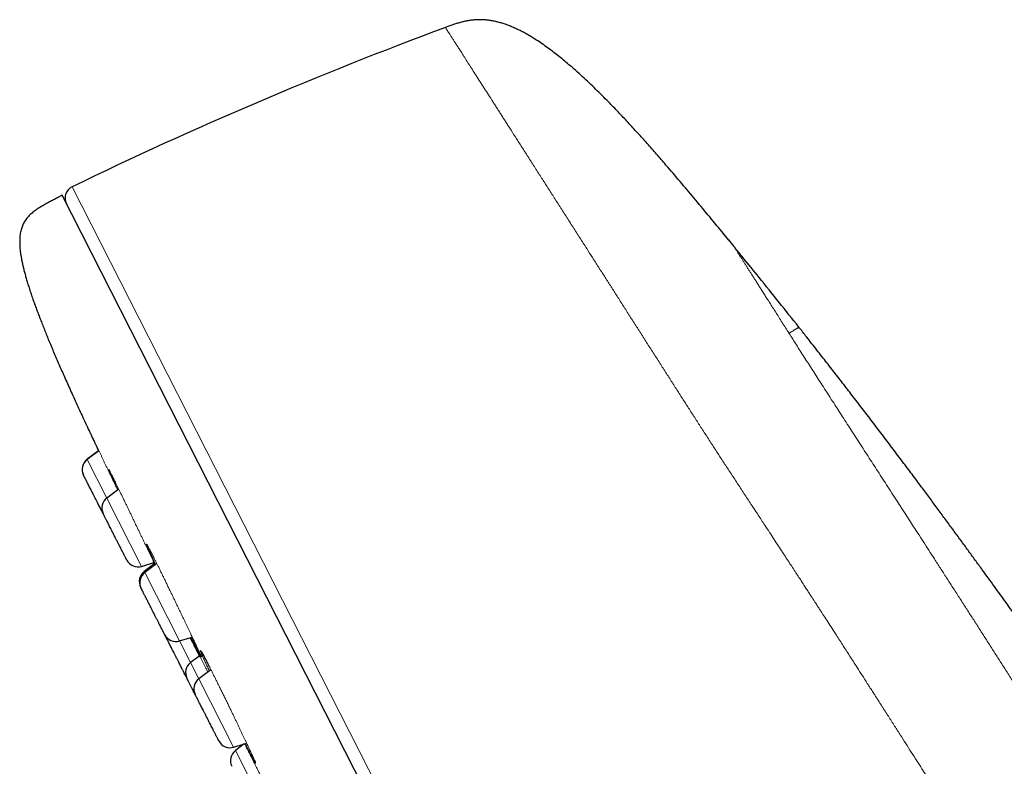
# Model space of a CAD drawing. Header units: millimetres. Extents: x 8 to 578, y 12 to 587.
# Tile 93 of 155: x 50 to 89, y 558 to 587. Entities that reach past the tile are written whole.
import ezdxf

# ---------------------------------------------------------------- set-up
doc = ezdxf.new("R2010")
doc.units = ezdxf.units.MM

msp = doc.modelspace()

# ---------------------------------------------------------------- linework, layer by layer
at = {"color": 7, "linetype": 'Continuous', "lineweight": 30}
for p, q in [((66.591, 587.122), (66.538, 587.103)), ((88.322, 507.613), (51.231, 580.408)), ((77.83, 578.629), (77.556, 578.963)), ((77.83, 578.629), (78.044, 578.367)), ((52.686, 570.225), (52.232, 569.883)), ((52.703, 570.226), (52.236, 569.875)), ((53.493, 568.698), (53.018, 568.34)), ((54.406, 565.615), (54.901, 565.766)), ((54.857, 565.752), (54.907, 565.651)), ((54.888, 565.689), (54.513, 565.406)), ((55.013, 565.731), (54.532, 565.368)), ((55.332, 562.887), (55.336, 562.881)), ((55.92, 562.643), (56.428, 562.798)), ((56.725, 562.053), (56.361, 561.779)), ((57.173, 561.496), (56.69, 561.132)), ((58.079, 558.406), (58.599, 558.566)), ((58.496, 558.534), (58.148, 558.272)), ((58.472, 558.527), (58.476, 558.519))]:
    msp.add_line(p, q, dxfattribs=at)
at = {"color": 252, "linetype": 'Continuous', "lineweight": 0}
for p, q in [((51.632, 580.745), (88.83, 507.739)), ((77.431, 579.115), (77.83, 578.629)), ((52.236, 569.875), (52.232, 569.883)), ((53.018, 568.34), (52.236, 569.875)), ((54.406, 565.615), (53.018, 568.34)), ((54.532, 565.368), (54.513, 565.406)), ((55.92, 562.643), (54.532, 565.368)), ((56.361, 561.779), (55.92, 562.643)), ((56.69, 561.132), (56.361, 561.779)), ((58.079, 558.406), (56.69, 561.132)), ((58.485, 558.531), (58.487, 558.527)), ((59.368, 555.877), (58.148, 558.272))]:
    msp.add_line(p, q, dxfattribs=at)
at = {"color": 7, "linetype": 'Continuous', "lineweight": 30}
for centre, radius, start, end in [((125.263, 428.759), 168.883, 110.35127, 115.84836), ((51.85, 580.295), 0.5, 115.8484, 207), ((52.533, 569.483), 0.5, 127, 207), ((52.537, 569.475), 0.5, 127, 207), ((53.319, 567.941), 0.5, 127, 207), ((54.26, 566.093), 0.5, 207, 287), ((54.813, 565.007), 0.5, 127, 207), ((54.833, 564.969), 0.5, 127, 207), ((55.774, 563.121), 0.5, 207, 287), ((56.662, 561.379), 0.5, 127, 207), ((56.991, 560.733), 0.5, 127, 207), ((57.933, 558.885), 0.5, 207, 287), ((58.449, 557.872), 0.5, 127, 207)]:
    msp.add_arc(centre, radius, start, end, dxfattribs=at)
for points, knots in [([(77.833, 578.625), (77.741, 578.737), (77.467, 579.072), (77.007, 579.63), (76.452, 580.296), (75.894, 580.959), (75.396, 581.542), (74.958, 582.045), (74.583, 582.471), (74.203, 582.893), (73.82, 583.311), (73.431, 583.724), (73.085, 584.083), (72.782, 584.388), (72.525, 584.642), (72.265, 584.892), (72.001, 585.139), (71.733, 585.381), (71.48, 585.601), (71.243, 585.8), (71.022, 585.978), (70.797, 586.152), (70.569, 586.321), (70.337, 586.484), (70.125, 586.623), (69.934, 586.741), (69.767, 586.838), (69.597, 586.93), (69.424, 587.017), (69.258, 587.094), (69.099, 587.16), (68.948, 587.217), (68.795, 587.268), (68.64, 587.312), (68.483, 587.349), (68.324, 587.377), (68.164, 587.397), (68.003, 587.409), (67.842, 587.41), (67.681, 587.402), (67.521, 587.384), (67.362, 587.357), (67.204, 587.322), (67.049, 587.279), (66.895, 587.231), (66.743, 587.178), (66.621, 587.134), (66.55, 587.107), (66.53, 587.1)], [0, 0, 0, 0, 0.029017, 0.086971, 0.144927, 0.202885, 0.260846, 0.298798, 0.336751, 0.374705, 0.41266, 0.450612, 0.488561, 0.51271, 0.536856, 0.560998, 0.585137, 0.609277, 0.633424, 0.652402, 0.671389, 0.690387, 0.709398, 0.728417, 0.747444, 0.760422, 0.773398, 0.786372, 0.799344, 0.81232, 0.823136, 0.833946, 0.844742, 0.855525, 0.866299, 0.877076, 0.887857, 0.898638, 0.909416, 0.920194, 0.930971, 0.941745, 0.95252, 0.963299, 0.974077, 0.984853, 0.995632, 1, 1, 1, 1]), ([(51.231, 580.408), (51.184, 580.383), (51.083, 580.329), (50.929, 580.248), (50.771, 580.164), (50.615, 580.079), (50.463, 579.994), (50.335, 579.918), (50.231, 579.851), (50.15, 579.794), (50.071, 579.735), (49.997, 579.672), (49.926, 579.606), (49.86, 579.535), (49.799, 579.459), (49.747, 579.383), (49.704, 579.308), (49.668, 579.235), (49.636, 579.157), (49.608, 579.073), (49.585, 578.984), (49.566, 578.889), (49.553, 578.788), (49.545, 578.684), (49.542, 578.577), (49.543, 578.468), (49.549, 578.353), (49.56, 578.23), (49.576, 578.101), (49.596, 577.968), (49.621, 577.83), (49.65, 577.687), (49.684, 577.537), (49.723, 577.38), (49.768, 577.214), (49.817, 577.041), (49.872, 576.86), (49.932, 576.67), (49.998, 576.471), (50.064, 576.279), (50.13, 576.095), (50.194, 575.919), (50.261, 575.738), (50.332, 575.55), (50.409, 575.353), (50.492, 575.145), (50.58, 574.925), (50.672, 574.699), (50.77, 574.465), (50.871, 574.224), (50.975, 573.98), (51.081, 573.734), (51.19, 573.485), (51.302, 573.23), (51.419, 572.968), (51.54, 572.698), (51.665, 572.421), (51.795, 572.137), (51.928, 571.846), (52.066, 571.547), (52.208, 571.243), (52.352, 570.933), (52.501, 570.618), (52.614, 570.379), (52.677, 570.244), (52.69, 570.217)], [0, 0, 0, 0, 0.013795, 0.029386, 0.044839, 0.060088, 0.075081, 0.089779, 0.098402, 0.106918, 0.115339, 0.123684, 0.131985, 0.140283, 0.148638, 0.157122, 0.163936, 0.170933, 0.178166, 0.185693, 0.193574, 0.201868, 0.210639, 0.219948, 0.228776, 0.238125, 0.248037, 0.258553, 0.269713, 0.281554, 0.293378, 0.305872, 0.319066, 0.33299, 0.347672, 0.363139, 0.379419, 0.396537, 0.414519, 0.43339, 0.448857, 0.464898, 0.481526, 0.49875, 0.516582, 0.536169, 0.556463, 0.577475, 0.599216, 0.621697, 0.644928, 0.667527, 0.69081, 0.714785, 0.739457, 0.764835, 0.790925, 0.817733, 0.845264, 0.873525, 0.90252, 0.931716, 0.961629, 0.992262, 1, 1, 1, 1]), ([(80.63, 575.155), (80.368, 575.484), (79.842, 576.146), (79.103, 577.065), (78.502, 577.806), (78.168, 578.215), (78.044, 578.367)], [0, 0, 0, 0, 0.305603, 0.615662, 0.857707, 1, 1, 1, 1]), ([(103.477, 542.298), (103.415, 542.4), (103.252, 542.666), (102.989, 543.093), (102.691, 543.577), (102.397, 544.052), (102.109, 544.516), (101.828, 544.968), (101.553, 545.409), (101.282, 545.841), (101.026, 546.249), (100.784, 546.634), (100.555, 546.997), (100.33, 547.353), (100.109, 547.702), (99.893, 548.043), (99.68, 548.377), (99.472, 548.703), (99.268, 549.022), (99.069, 549.333), (98.873, 549.637), (98.683, 549.933), (98.496, 550.222), (98.315, 550.503), (98.138, 550.776), (97.965, 551.042), (97.795, 551.303), (97.626, 551.561), (97.461, 551.814), (97.3, 552.059), (97.145, 552.295), (96.995, 552.522), (96.852, 552.739), (96.716, 552.946), (96.586, 553.142), (96.461, 553.33), (96.341, 553.51), (96.228, 553.68), (96.12, 553.841), (96.018, 553.994), (95.922, 554.138), (95.806, 554.31), (95.672, 554.51), (95.517, 554.741), (95.363, 554.968), (95.19, 555.224), (94.998, 555.506), (94.835, 555.745), (94.722, 555.911), (94.657, 556.006), (94.593, 556.1), (94.529, 556.193), (94.473, 556.275), (94.426, 556.343), (94.39, 556.396), (94.357, 556.444), (94.328, 556.487), (94.303, 556.523), (94.281, 556.555), (94.258, 556.589), (94.231, 556.628), (94.2, 556.672), (94.169, 556.717), (94.138, 556.763), (94.106, 556.809), (94.074, 556.856), (94.042, 556.902), (94.011, 556.947), (93.979, 556.993), (93.942, 557.047), (93.898, 557.111), (93.846, 557.186), (93.788, 557.27), (93.723, 557.364), (93.652, 557.467), (93.574, 557.579), (93.489, 557.701), (93.398, 557.832), (93.301, 557.972), (93.197, 558.121), (93.086, 558.28), (92.97, 558.447), (92.847, 558.623), (92.717, 558.808), (92.581, 559.002), (92.439, 559.204), (92.292, 559.414), (92.139, 559.631), (91.98, 559.857), (91.813, 560.093), (91.639, 560.339), (91.457, 560.597), (91.268, 560.863), (91.072, 561.138), (90.87, 561.422), (90.662, 561.714), (90.452, 562.009), (90.24, 562.304), (90.028, 562.6), (89.811, 562.904), (89.587, 563.215), (89.359, 563.533), (89.129, 563.852), (88.898, 564.171), (88.668, 564.491), (88.432, 564.816), (88.192, 565.148), (87.937, 565.499), (87.668, 565.869), (87.383, 566.259), (87.093, 566.656), (86.797, 567.059), (86.496, 567.468), (86.19, 567.884), (85.879, 568.304), (85.547, 568.752), (85.194, 569.225), (84.819, 569.725), (84.438, 570.231), (84.051, 570.744), (83.658, 571.261), (83.258, 571.785), (82.863, 572.299), (82.473, 572.803), (82.089, 573.298), (81.699, 573.798), (81.302, 574.304), (80.945, 574.757), (80.72, 575.041), (80.63, 575.155)], [0, 0, 0, 0, 0.008966, 0.023397, 0.037592, 0.051544, 0.065251, 0.078469, 0.091442, 0.104166, 0.116639, 0.127561, 0.138278, 0.148788, 0.15909, 0.169182, 0.179062, 0.188729, 0.198181, 0.207417, 0.216435, 0.225234, 0.233812, 0.242169, 0.250303, 0.258213, 0.265897, 0.273705, 0.281262, 0.288569, 0.295623, 0.302424, 0.308971, 0.315089, 0.320965, 0.326599, 0.331989, 0.337134, 0.34195, 0.346528, 0.350869, 0.354972, 0.362002, 0.368944, 0.375798, 0.382564, 0.392056, 0.401365, 0.404253, 0.407123, 0.409975, 0.412809, 0.415575, 0.417368, 0.41899, 0.420441, 0.421721, 0.42283, 0.423768, 0.424598, 0.425907, 0.427295, 0.428664, 0.430014, 0.43145, 0.432863, 0.434254, 0.435623, 0.436982, 0.438486, 0.440505, 0.442789, 0.445339, 0.448155, 0.451304, 0.45473, 0.458434, 0.462416, 0.466676, 0.471215, 0.476033, 0.481119, 0.486483, 0.492126, 0.498047, 0.504248, 0.51061, 0.51724, 0.52414, 0.531309, 0.5389, 0.546771, 0.554919, 0.563345, 0.572048, 0.581026, 0.590277, 0.599138, 0.608234, 0.617562, 0.627122, 0.636911, 0.646926, 0.656574, 0.666418, 0.676454, 0.686681, 0.697094, 0.708931, 0.720989, 0.733265, 0.74575, 0.75844, 0.771327, 0.784406, 0.79767, 0.813049, 0.828653, 0.844474, 0.860508, 0.876752, 0.893201, 0.909858, 0.925314, 0.940955, 0.95679, 0.972832, 0.989099, 1, 1, 1, 1]), ([(52.09, 569.251), (52.089, 569.252), (52.087, 569.256), (52.087, 569.256), (52.087, 569.256)], [0, 0, 0, 0, 0.314038, 1, 1, 1, 1]), ([(52.872, 567.716), (52.87, 567.719), (52.863, 567.734), (52.848, 567.763), (52.829, 567.801), (52.808, 567.841), (52.782, 567.893), (52.748, 567.96), (52.706, 568.041), (52.663, 568.125), (52.624, 568.202), (52.59, 568.27), (52.56, 568.328), (52.531, 568.385), (52.501, 568.443), (52.472, 568.5), (52.437, 568.569), (52.397, 568.648), (52.353, 568.734), (52.311, 568.817), (52.272, 568.894), (52.235, 568.966), (52.208, 569.02), (52.188, 569.059), (52.174, 569.086), (52.161, 569.112), (52.145, 569.142), (52.129, 569.175), (52.113, 569.205), (52.101, 569.228), (52.095, 569.241), (52.092, 569.247), (52.091, 569.248), (52.091, 569.248)], [0, 0, 0, 0, 0.006795, 0.028955, 0.051189, 0.073554, 0.096109, 0.137362, 0.178301, 0.219295, 0.260715, 0.288275, 0.315642, 0.342923, 0.370229, 0.39767, 0.425354, 0.470092, 0.514414, 0.558793, 0.6037, 0.648438, 0.69276, 0.71492, 0.737154, 0.759519, 0.782075, 0.823328, 0.864266, 0.90526, 0.94668, 0.974241, 1, 1, 1, 1]), ([(53.814, 565.866), (53.814, 565.866), (53.815, 565.865), (53.812, 565.871), (53.804, 565.886), (53.792, 565.911), (53.774, 565.945), (53.752, 565.988), (53.731, 566.031), (53.711, 566.069), (53.696, 566.099), (53.679, 566.132), (53.657, 566.176), (53.628, 566.232), (53.591, 566.304), (53.552, 566.38), (53.516, 566.452), (53.483, 566.516), (53.455, 566.572), (53.426, 566.628), (53.397, 566.686), (53.367, 566.744), (53.331, 566.814), (53.29, 566.896), (53.242, 566.989), (53.196, 567.08), (53.151, 567.168), (53.108, 567.253), (53.074, 567.319), (53.049, 567.369), (53.031, 567.404), (53.013, 567.439), (52.992, 567.481), (52.967, 567.528), (52.942, 567.578), (52.921, 567.62), (52.905, 567.651), (52.894, 567.673), (52.886, 567.688), (52.88, 567.7), (52.876, 567.708), (52.873, 567.713), (52.873, 567.713), (52.873, 567.713)], [0, 0, 0, 0, 0.0042047, 0.0368144, 0.0691209, 0.1014686, 0.1342009, 0.1668107, 0.1991172, 0.2152697, 0.2314757, 0.247778, 0.2642184, 0.2942877, 0.3241276, 0.3540084, 0.3841992, 0.4042882, 0.4242356, 0.4441208, 0.4640242, 0.4840259, 0.5042047, 0.5368144, 0.5691209, 0.6014686, 0.6342009, 0.6668107, 0.6991172, 0.7152697, 0.7314757, 0.747778, 0.7642184, 0.7942877, 0.8241276, 0.8540084, 0.8841992, 0.9042882, 0.9242356, 0.9441208, 0.9640242, 0.9840259, 1, 1, 1, 1]), ([(54.386, 564.744), (54.382, 564.752), (54.375, 564.767), (54.369, 564.778), (54.368, 564.779), (54.368, 564.779)], [0, 0, 0, 0, 0.339387, 0.710253, 1, 1, 1, 1]), ([(55.328, 562.895), (55.328, 562.895), (55.328, 562.895), (55.322, 562.908), (55.311, 562.929), (55.298, 562.955), (55.285, 562.979), (55.275, 563), (55.263, 563.024), (55.246, 563.056), (55.224, 563.1), (55.194, 563.158), (55.162, 563.222), (55.13, 563.284), (55.101, 563.341), (55.075, 563.391), (55.049, 563.443), (55.022, 563.497), (54.993, 563.552), (54.959, 563.62), (54.917, 563.701), (54.87, 563.795), (54.821, 563.89), (54.774, 563.984), (54.727, 564.076), (54.689, 564.15), (54.66, 564.207), (54.638, 564.25), (54.617, 564.291), (54.591, 564.342), (54.561, 564.402), (54.527, 564.467), (54.497, 564.526), (54.473, 564.573), (54.455, 564.61), (54.44, 564.638), (54.427, 564.663), (54.416, 564.685), (54.407, 564.704), (54.398, 564.722), (54.39, 564.736), (54.387, 564.743), (54.387, 564.742), (54.388, 564.741)], [0, 0, 0, 0, 0.024553, 0.057286, 0.089895, 0.122202, 0.138354, 0.15456, 0.170863, 0.187303, 0.217372, 0.247212, 0.277093, 0.307284, 0.327373, 0.34732, 0.367206, 0.387109, 0.407111, 0.427289, 0.459899, 0.492206, 0.524553, 0.557286, 0.589895, 0.622202, 0.638354, 0.65456, 0.670863, 0.687303, 0.717372, 0.747212, 0.777093, 0.807284, 0.827373, 0.84732, 0.867206, 0.887109, 0.907111, 0.927289, 0.959899, 0.992206, 1, 1, 1, 1]), ([(56.215, 561.154), (56.212, 561.16), (56.201, 561.182), (56.178, 561.228), (56.147, 561.289), (56.117, 561.347), (56.092, 561.395), (56.073, 561.433), (56.053, 561.473), (56.026, 561.526), (55.992, 561.592), (55.951, 561.674), (55.908, 561.758), (55.869, 561.834), (55.834, 561.902), (55.805, 561.96), (55.775, 562.018), (55.746, 562.076), (55.717, 562.133), (55.682, 562.202), (55.642, 562.28), (55.597, 562.367), (55.555, 562.449), (55.516, 562.527), (55.48, 562.598), (55.452, 562.652), (55.432, 562.691), (55.418, 562.719), (55.405, 562.745), (55.389, 562.775), (55.373, 562.807), (55.357, 562.838), (55.346, 562.861), (55.339, 562.873), (55.336, 562.88), (55.336, 562.88), (55.336, 562.881)], [0, 0, 0, 0, 0.01712, 0.056278, 0.09529, 0.133938, 0.153261, 0.172649, 0.192151, 0.211819, 0.247791, 0.283489, 0.319235, 0.355353, 0.379385, 0.403248, 0.427037, 0.450848, 0.474776, 0.498916, 0.537927, 0.576576, 0.615273, 0.654431, 0.693442, 0.732091, 0.751414, 0.770802, 0.790304, 0.809972, 0.845944, 0.881642, 0.917388, 0.953506, 0.977538, 1, 1, 1, 1]), ([(56.789, 562.212), (56.789, 562.212), (56.789, 562.213), (56.791, 562.21), (56.794, 562.205), (56.798, 562.198), (56.804, 562.189), (56.811, 562.178), (56.818, 562.166), (56.825, 562.153), (56.832, 562.141), (56.838, 562.131), (56.844, 562.121), (56.85, 562.109), (56.858, 562.096), (56.867, 562.079), (56.878, 562.059), (56.891, 562.036), (56.906, 562.008), (56.923, 561.976), (56.943, 561.939), (56.966, 561.895), (56.993, 561.844), (57.022, 561.788), (57.051, 561.733), (57.078, 561.68), (57.104, 561.63), (57.125, 561.589), (57.137, 561.566), (57.141, 561.558)], [0, 0, 0, 0, 0.0027366, 0.0404566, 0.0804979, 0.1163308, 0.1521071, 0.1878234, 0.2230268, 0.2546902, 0.2817867, 0.3049107, 0.3241142, 0.3436318, 0.3693798, 0.3989278, 0.4322798, 0.4694405, 0.510415, 0.5552096, 0.6038316, 0.6551591, 0.7204302, 0.7813064, 0.8377801, 0.8898439, 0.9374896, 0.9807084, 1, 1, 1, 1]), ([(56.743, 562.123), (56.746, 562.116), (56.752, 562.102), (56.76, 562.084), (56.767, 562.069), (56.772, 562.057), (56.776, 562.047), (56.779, 562.04), (56.78, 562.038), (56.78, 562.038), (56.78, 562.038)], [0, 0, 0, 0, 0.151296, 0.304101, 0.45295, 0.597844, 0.738611, 0.873315, 0.995089, 1, 1, 1, 1]), ([(56.545, 560.507), (56.539, 560.52), (56.517, 560.562), (56.481, 560.632), (56.446, 560.701), (56.42, 560.753), (56.4, 560.791), (56.381, 560.828), (56.358, 560.873), (56.332, 560.925), (56.305, 560.979), (56.28, 561.026), (56.262, 561.063), (56.248, 561.089), (56.238, 561.109), (56.23, 561.125), (56.224, 561.137), (56.219, 561.146), (56.217, 561.152), (56.217, 561.151), (56.217, 561.151)], [0, 0, 0, 0, 0.033613, 0.114651, 0.194936, 0.235077, 0.27535, 0.315863, 0.356719, 0.431444, 0.505599, 0.579856, 0.654883, 0.704806, 0.754377, 0.803794, 0.853256, 0.902962, 0.953108, 1, 1, 1, 1]), ([(57.487, 558.659), (57.487, 558.658), (57.488, 558.657), (57.484, 558.664), (57.479, 558.674), (57.474, 558.685), (57.467, 558.697), (57.457, 558.716), (57.443, 558.745), (57.422, 558.785), (57.398, 558.833), (57.373, 558.882), (57.349, 558.929), (57.328, 558.971), (57.305, 559.015), (57.281, 559.062), (57.256, 559.112), (57.225, 559.173), (57.186, 559.249), (57.141, 559.338), (57.094, 559.43), (57.046, 559.524), (56.997, 559.619), (56.958, 559.697), (56.926, 559.759), (56.903, 559.805), (56.88, 559.851), (56.85, 559.908), (56.815, 559.977), (56.776, 560.053), (56.739, 560.126), (56.708, 560.187), (56.683, 560.236), (56.663, 560.276), (56.644, 560.313), (56.627, 560.347), (56.611, 560.378), (56.594, 560.412), (56.576, 560.445), (56.561, 560.475), (56.551, 560.495), (56.546, 560.505), (56.546, 560.505), (56.546, 560.504)], [0, 0, 0, 0, 0.0129815, 0.045288, 0.0614405, 0.0776465, 0.0939487, 0.1103892, 0.1404585, 0.1702984, 0.2001792, 0.2303699, 0.250459, 0.2704064, 0.2902916, 0.310195, 0.3301967, 0.3503755, 0.3829852, 0.4152917, 0.4476394, 0.4803717, 0.5129815, 0.545288, 0.5614405, 0.5776465, 0.5939487, 0.6103892, 0.6404585, 0.6702984, 0.7001792, 0.7303699, 0.750459, 0.7704064, 0.7902916, 0.810195, 0.8301967, 0.8503755, 0.8829852, 0.9152917, 0.9476394, 0.9803717, 1, 1, 1, 1]), ([(58.904, 557.905), (58.908, 557.896), (58.917, 557.875), (58.928, 557.848), (58.937, 557.827), (58.942, 557.815), (58.944, 557.809), (58.944, 557.81), (58.944, 557.81)], [0, 0, 0, 0, 0.196733, 0.411079, 0.628481, 0.848755, 0.974521, 1, 1, 1, 1])]:
    msp.add_open_spline(points, degree=3, knots=knots, dxfattribs=at)
at = {"color": 252, "linetype": 'Continuous', "lineweight": 0}
for points, knots in [([(76.205, 571.97), (76.121, 572.099), (75.953, 572.362), (75.7, 572.757), (75.443, 573.158), (75.182, 573.566), (74.919, 573.977), (74.655, 574.391), (74.389, 574.807), (74.121, 575.228), (73.899, 575.576), (73.724, 575.849), (73.597, 576.047), (73.473, 576.242), (73.351, 576.434), (73.23, 576.624), (73.11, 576.811), (72.991, 576.997), (72.832, 577.246), (72.633, 577.557), (72.398, 577.925), (72.151, 578.311), (71.892, 578.717), (71.616, 579.148), (71.342, 579.576), (71.071, 580), (70.809, 580.411), (70.554, 580.809), (70.299, 581.207), (70.046, 581.604), (69.794, 581.998), (69.552, 582.376), (69.32, 582.739), (69.138, 583.023), (69.002, 583.235), (68.908, 583.382), (68.816, 583.526), (68.726, 583.667), (68.638, 583.805), (68.552, 583.94), (68.466, 584.073), (68.349, 584.256), (68.204, 584.483), (68.037, 584.745), (67.874, 584.999), (67.717, 585.244), (67.567, 585.479), (67.427, 585.698), (67.297, 585.901), (67.181, 586.083), (67.078, 586.244), (66.986, 586.388), (66.903, 586.518), (66.828, 586.635), (66.761, 586.738), (66.703, 586.829), (66.652, 586.909), (66.608, 586.978), (66.573, 587.032), (66.548, 587.071), (66.533, 587.095), (66.531, 587.098), (66.53, 587.1)], [0, 0, 0, 0, 0.01409, 0.028569, 0.043435, 0.05869, 0.074333, 0.090075, 0.106191, 0.122683, 0.13955, 0.147741, 0.155696, 0.163618, 0.171507, 0.179363, 0.187186, 0.194975, 0.202732, 0.218877, 0.234876, 0.250729, 0.27018, 0.289729, 0.310313, 0.330802, 0.351193, 0.371489, 0.391688, 0.413795, 0.435786, 0.45766, 0.479416, 0.501056, 0.510658, 0.520236, 0.529792, 0.539324, 0.548833, 0.558318, 0.567781, 0.577611, 0.59851, 0.619376, 0.640209, 0.662492, 0.684737, 0.706943, 0.729111, 0.751241, 0.771325, 0.791378, 0.811398, 0.831387, 0.851344, 0.871269, 0.891162, 0.913007, 0.934813, 0.956581, 0.97831, 1, 1, 1, 1]), ([(78.044, 578.367), (78.045, 578.366), (78.046, 578.365), (78.053, 578.353), (78.065, 578.335), (78.081, 578.31), (78.101, 578.279), (78.125, 578.241), (78.153, 578.196), (78.185, 578.146), (78.224, 578.085), (78.269, 578.014), (78.323, 577.93), (78.382, 577.837), (78.446, 577.736), (78.515, 577.628), (78.585, 577.516), (78.657, 577.403), (78.73, 577.289), (78.806, 577.168), (78.888, 577.04), (78.974, 576.905), (79.063, 576.763), (79.157, 576.615), (79.256, 576.46), (79.36, 576.296), (79.47, 576.123), (79.586, 575.941), (79.707, 575.75), (79.833, 575.552), (79.964, 575.345), (80.101, 575.129), (80.196, 574.98), (80.243, 574.905)], [0, 0, 0, 0, 0.031789, 0.063445, 0.094969, 0.126361, 0.157624, 0.188202, 0.218657, 0.248989, 0.279199, 0.315006, 0.350642, 0.386111, 0.421412, 0.456547, 0.491519, 0.521667, 0.552042, 0.582645, 0.613478, 0.644542, 0.675277, 0.706237, 0.737425, 0.76884, 0.801133, 0.833667, 0.866443, 0.899463, 0.932728, 0.96624, 1, 1, 1, 1]), ([(80.243, 574.905), (80.258, 574.914), (80.288, 574.934), (80.329, 574.96), (80.368, 574.986), (80.403, 575.009), (80.436, 575.03), (80.459, 575.045), (80.475, 575.056), (80.484, 575.061), (80.493, 575.067), (80.502, 575.072), (80.51, 575.078), (80.518, 575.083), (80.526, 575.087), (80.54, 575.095), (80.557, 575.106), (80.579, 575.119), (80.599, 575.132), (80.614, 575.143), (80.625, 575.151), (80.629, 575.155), (80.629, 575.155), (80.629, 575.155)], [0, 0, 0, 0, 0.0602649, 0.1199232, 0.1790192, 0.2376048, 0.2957399, 0.3534924, 0.3724795, 0.391436, 0.410365, 0.4292696, 0.448153, 0.4670185, 0.4858695, 0.5049138, 0.5660401, 0.6268664, 0.7089716, 0.7912085, 0.873186, 0.9552, 1, 1, 1, 1]), ([(80.243, 574.904), (80.291, 574.83), (80.386, 574.68), (80.534, 574.447), (80.688, 574.206), (80.848, 573.956), (81.013, 573.698), (81.181, 573.436), (81.35, 573.172), (81.522, 572.905), (81.699, 572.63), (81.881, 572.347), (82.063, 572.065), (82.244, 571.784), (82.424, 571.505), (82.609, 571.219), (82.798, 570.926), (82.993, 570.626), (83.192, 570.318), (83.39, 570.012), (83.587, 569.707), (83.783, 569.405), (83.983, 569.096), (84.187, 568.781), (84.396, 568.458), (84.543, 568.23), (84.627, 568.101), (84.646, 568.071), (84.665, 568.042), (84.684, 568.012), (84.704, 567.983), (84.723, 567.954), (84.771, 567.879), (84.876, 567.717), (85.033, 567.475), (85.213, 567.195), (85.401, 566.905), (85.603, 566.592), (85.82, 566.256), (86.046, 565.906), (86.281, 565.542), (86.525, 565.162), (86.774, 564.776), (87.026, 564.384), (87.275, 563.997), (87.519, 563.617), (87.757, 563.245), (87.997, 562.871), (88.239, 562.494), (88.482, 562.114), (88.726, 561.731), (88.981, 561.333), (89.245, 560.919), (89.519, 560.49), (89.795, 560.057), (90.073, 559.622), (90.335, 559.212), (90.58, 558.83), (90.806, 558.476), (91.032, 558.124), (91.256, 557.773), (91.48, 557.425), (91.703, 557.079), (91.925, 556.735), (92.164, 556.364), (92.422, 555.966), (92.697, 555.542), (92.97, 555.122), (93.242, 554.705), (93.518, 554.284), (93.798, 553.858), (94.082, 553.428), (94.364, 553.002), (94.645, 552.581), (94.925, 552.163), (95.197, 551.758), (95.463, 551.364), (95.722, 550.982), (95.979, 550.604), (96.235, 550.229), (96.415, 549.968), (96.518, 549.818), (96.545, 549.778), (96.572, 549.739), (96.6, 549.699), (96.627, 549.66), (96.654, 549.62), (96.722, 549.522), (96.869, 549.309), (97.084, 548.999), (97.326, 548.651), (97.571, 548.301), (97.827, 547.936), (98.095, 547.557), (98.35, 547.198), (98.592, 546.858), (98.822, 546.537), (99.049, 546.221), (99.273, 545.91), (99.495, 545.605), (99.72, 545.295), (99.95, 544.981), (100.183, 544.664), (100.413, 544.351), (100.641, 544.044), (100.866, 543.742), (101.088, 543.445), (101.314, 543.143), (101.544, 542.837), (101.779, 542.528), (102.009, 542.225), (102.236, 541.927), (102.384, 541.733), (102.459, 541.636)], [0, 0, 0, 0, 0.010658, 0.021388, 0.032197, 0.043088, 0.054067, 0.065137, 0.075663, 0.086277, 0.096983, 0.107785, 0.118684, 0.12868, 0.138762, 0.148932, 0.159191, 0.169543, 0.179989, 0.190531, 0.200279, 0.210112, 0.220029, 0.230032, 0.240124, 0.250304, 0.251204, 0.252104, 0.253006, 0.253907, 0.25481, 0.255713, 0.256617, 0.261603, 0.27056, 0.278617, 0.286731, 0.296465, 0.306282, 0.31618, 0.326878, 0.337671, 0.348561, 0.359548, 0.370633, 0.380784, 0.390951, 0.401135, 0.411337, 0.421557, 0.431796, 0.442056, 0.453367, 0.464705, 0.476073, 0.487471, 0.498901, 0.508171, 0.517378, 0.526524, 0.535611, 0.544639, 0.55361, 0.562526, 0.571389, 0.582458, 0.593448, 0.604363, 0.615205, 0.625978, 0.63733, 0.64861, 0.659823, 0.670971, 0.682059, 0.693091, 0.703444, 0.713753, 0.72402, 0.734249, 0.744441, 0.745538, 0.746634, 0.747729, 0.748823, 0.749916, 0.751008, 0.752099, 0.758082, 0.768691, 0.778087, 0.787411, 0.798421, 0.809338, 0.820162, 0.829752, 0.839273, 0.848728, 0.858119, 0.867446, 0.876713, 0.886789, 0.896821, 0.906811, 0.916762, 0.926675, 0.936553, 0.946397, 0.957188, 0.967941, 0.97866, 0.989345, 1, 1, 1, 1]), ([(98.094, 538.908), (97.965, 539.084), (97.708, 539.434), (97.324, 539.961), (96.943, 540.485), (96.567, 541.007), (96.198, 541.522), (95.835, 542.03), (95.479, 542.531), (95.128, 543.028), (94.783, 543.521), (94.442, 544.008), (94.107, 544.49), (93.777, 544.966), (93.466, 545.419), (93.173, 545.847), (92.969, 546.145), (92.842, 546.333), (92.788, 546.411), (92.735, 546.49), (92.682, 546.568), (92.629, 546.646), (92.576, 546.724), (92.524, 546.802), (92.4, 546.985), (92.203, 547.278), (91.929, 547.686), (91.647, 548.109), (91.357, 548.545), (91.061, 548.993), (90.758, 549.452), (90.45, 549.922), (90.133, 550.405), (89.809, 550.902), (89.478, 551.412), (89.138, 551.936), (88.791, 552.472), (88.451, 552.999), (88.119, 553.516), (87.808, 554), (87.56, 554.386), (87.416, 554.611), (87.363, 554.693), (87.349, 554.716), (87.334, 554.739), (87.319, 554.761), (87.305, 554.784), (87.29, 554.807), (87.246, 554.875), (87.17, 554.995), (87.057, 555.172), (86.933, 555.365), (86.798, 555.576), (86.654, 555.803), (86.499, 556.044), (86.335, 556.301), (86.161, 556.574), (85.979, 556.859), (85.79, 557.156), (85.594, 557.463), (85.388, 557.785), (85.173, 558.122), (84.95, 558.471), (84.719, 558.832), (84.481, 559.206), (84.233, 559.592), (84.041, 559.893), (83.907, 560.103), (83.844, 560.201), (83.793, 560.28), (83.754, 560.342), (83.716, 560.402), (83.677, 560.462), (83.639, 560.522), (83.535, 560.685), (83.374, 560.935), (83.159, 561.27), (82.924, 561.637), (82.661, 562.046), (82.374, 562.493), (82.126, 562.877), (81.917, 563.201), (81.75, 563.459), (81.621, 563.658), (81.547, 563.772), (81.521, 563.813), (81.514, 563.824), (81.507, 563.835), (81.5, 563.846), (81.492, 563.857), (81.485, 563.868), (81.48, 563.876), (81.475, 563.884), (81.47, 563.892), (81.46, 563.906), (81.446, 563.929), (81.422, 563.966), (81.388, 564.017), (81.343, 564.086), (81.289, 564.169), (81.226, 564.266), (81.154, 564.377), (81.073, 564.503), (80.982, 564.641), (80.883, 564.794), (80.776, 564.958), (80.662, 565.133), (80.541, 565.319), (80.412, 565.517), (80.275, 565.727), (80.129, 565.949), (79.976, 566.184), (79.813, 566.433), (79.641, 566.696), (79.459, 566.974), (79.292, 567.229), (79.141, 567.459), (79.013, 567.654), (78.924, 567.79), (78.873, 567.867), (78.857, 567.891), (78.841, 567.916), (78.825, 567.94), (78.809, 567.965), (78.704, 568.124), (78.513, 568.415), (78.239, 568.832), (77.974, 569.237), (77.718, 569.63), (77.469, 570.011), (77.216, 570.401), (76.957, 570.799), (76.696, 571.203), (76.446, 571.592), (76.284, 571.845), (76.205, 571.97)], [0, 0, 0, 0, 0.0176952, 0.0351232, 0.0522836, 0.0691761, 0.0858004, 0.1018663, 0.1176728, 0.1332195, 0.1485062, 0.1635325, 0.1782983, 0.1928032, 0.207047, 0.2193654, 0.2314812, 0.2338373, 0.2361856, 0.2385261, 0.2408587, 0.2431835, 0.2455005, 0.2478096, 0.2501109, 0.2618017, 0.2738563, 0.2862749, 0.2990577, 0.312205, 0.3254725, 0.3390921, 0.3530638, 0.367388, 0.3820648, 0.3970945, 0.4124773, 0.4282134, 0.4423536, 0.4567677, 0.4696789, 0.4754271, 0.4760748, 0.4767231, 0.4773719, 0.4780213, 0.4786711, 0.4793215, 0.4799724, 0.4845281, 0.4895721, 0.4951045, 0.5011255, 0.5076351, 0.5145043, 0.5218451, 0.5296576, 0.5379421, 0.5463206, 0.5551323, 0.5643776, 0.5740565, 0.5841692, 0.5945237, 0.6052971, 0.6164895, 0.628101, 0.6314274, 0.6347867, 0.6366199, 0.6383781, 0.6401303, 0.6418766, 0.6436169, 0.6453514, 0.6561185, 0.6655346, 0.6747644, 0.6883937, 0.701595, 0.714368, 0.7225635, 0.7305723, 0.7374655, 0.7404527, 0.7407863, 0.7411195, 0.7414523, 0.7417848, 0.7421169, 0.7424487, 0.7427802, 0.7428668, 0.7431092, 0.7434867, 0.7442002, 0.7451538, 0.7467988, 0.7488708, 0.7513698, 0.7542958, 0.7576489, 0.7614292, 0.7656367, 0.7702714, 0.7753335, 0.7805953, 0.7862512, 0.7923011, 0.7987453, 0.8055838, 0.8128167, 0.8204442, 0.8286857, 0.8373433, 0.8464172, 0.8526341, 0.8590325, 0.8648132, 0.8655806, 0.8663504, 0.8671226, 0.8678973, 0.8686743, 0.8694538, 0.8831123, 0.8964677, 0.9095199, 0.9222688, 0.934714, 0.9468556, 0.9607753, 0.9742726, 0.9873476, 1, 1, 1, 1]), ([(52.691, 570.218), (52.69, 570.221), (52.671, 570.262), (52.636, 570.335), (52.588, 570.438), (52.543, 570.534), (52.501, 570.622), (52.464, 570.702), (52.431, 570.773), (52.402, 570.835), (52.378, 570.889), (52.358, 570.933), (52.341, 570.969), (52.33, 570.995), (52.323, 571.011), (52.321, 571.017), (52.323, 571.014), (52.328, 571.004), (52.331, 570.999)], [0, 0, 0, 0, 0.004639, 0.070612, 0.136977, 0.204041, 0.271199, 0.337646, 0.403677, 0.469582, 0.535637, 0.602102, 0.669035, 0.735404, 0.801451, 0.867413, 0.933521, 1, 1, 1, 1]), ([(52.331, 570.999), (52.334, 570.992), (52.341, 570.979), (52.357, 570.946), (52.377, 570.905), (52.401, 570.855), (52.43, 570.795), (52.463, 570.726), (52.5, 570.649), (52.541, 570.564), (52.585, 570.472), (52.632, 570.372), (52.684, 570.265), (52.736, 570.156), (52.787, 570.047), (52.838, 569.941), (52.89, 569.832), (52.944, 569.719), (52.999, 569.603), (53.056, 569.485), (53.115, 569.362), (53.174, 569.238), (53.234, 569.113), (53.294, 568.987), (53.355, 568.862), (53.406, 568.754), (53.438, 568.689), (53.449, 568.665)], [0, 0, 0, 0, 0.0439801, 0.0877262, 0.131384, 0.1751034, 0.2190382, 0.2633464, 0.3072573, 0.3509369, 0.3945509, 0.4382749, 0.4822934, 0.5267977, 0.5647649, 0.602416, 0.6398725, 0.6772606, 0.7147096, 0.752351, 0.790317, 0.8286381, 0.8665298, 0.9041143, 0.9415153, 0.978856, 1, 1, 1, 1]), ([(53.462, 568.675), (53.448, 568.704), (53.417, 568.77), (53.371, 568.867), (53.326, 568.965), (53.285, 569.054), (53.247, 569.136), (53.213, 569.21), (53.183, 569.277), (53.158, 569.334), (53.137, 569.382), (53.12, 569.42), (53.109, 569.449), (53.101, 569.469), (53.099, 569.479), (53.101, 569.479), (53.107, 569.47), (53.118, 569.451), (53.134, 569.422), (53.153, 569.384), (53.17, 569.352), (53.179, 569.335)], [0, 0, 0, 0, 0.0415813, 0.0951531, 0.1482601, 0.2011592, 0.2541063, 0.3073526, 0.3611414, 0.4150591, 0.468402, 0.521407, 0.5743034, 0.6273105, 0.6806363, 0.734359, 0.7876297, 0.8406423, 0.8935861, 0.9466456, 1, 1, 1, 1]), ([(53.179, 569.335), (53.188, 569.317), (53.206, 569.281), (53.239, 569.215), (53.275, 569.142), (53.316, 569.06), (53.36, 568.97), (53.408, 568.872), (53.459, 568.767), (53.513, 568.657), (53.569, 568.54), (53.628, 568.417), (53.69, 568.289), (53.752, 568.161), (53.812, 568.037), (53.869, 567.918), (53.927, 567.797), (53.986, 567.674), (54.046, 567.55), (54.106, 567.424), (54.167, 567.296), (54.229, 567.168), (54.29, 567.041), (54.35, 566.915), (54.41, 566.791), (54.468, 566.668), (54.526, 566.548), (54.584, 566.428), (54.64, 566.31), (54.696, 566.195), (54.749, 566.084), (54.8, 565.977), (54.849, 565.874), (54.896, 565.776), (54.927, 565.711), (54.942, 565.68), (54.943, 565.678)], [0, 0, 0, 0, 0.033338, 0.066496, 0.099587, 0.132723, 0.166023, 0.199607, 0.232903, 0.266017, 0.299075, 0.332212, 0.36557, 0.399293, 0.428092, 0.456642, 0.485038, 0.513376, 0.541753, 0.570272, 0.599031, 0.62809, 0.656819, 0.685311, 0.713659, 0.741958, 0.770298, 0.798771, 0.827802, 0.856532, 0.88504, 0.913409, 0.941719, 0.970049, 0.998474, 1, 1, 1, 1]), ([(54.964, 565.694), (54.961, 565.701), (54.942, 565.741), (54.91, 565.809), (54.869, 565.898), (54.83, 565.981), (54.794, 566.06), (54.758, 566.137), (54.725, 566.21), (54.694, 566.279), (54.668, 566.338), (54.647, 566.389), (54.63, 566.431), (54.617, 566.463), (54.609, 566.487), (54.605, 566.5), (54.607, 566.504), (54.613, 566.498), (54.623, 566.482), (54.638, 566.457), (54.658, 566.422), (54.682, 566.378), (54.71, 566.325), (54.743, 566.263), (54.779, 566.193), (54.807, 566.139), (54.821, 566.112)], [0, 0, 0, 0, 0.00857, 0.046376, 0.084254, 0.122331, 0.160732, 0.199582, 0.244348, 0.288718, 0.332903, 0.377118, 0.42157, 0.466461, 0.511502, 0.55606, 0.600332, 0.644507, 0.688768, 0.733285, 0.778152, 0.822642, 0.866916, 0.911133, 0.955444, 1, 1, 1, 1]), ([(54.821, 566.112), (54.835, 566.084), (54.864, 566.027), (54.912, 565.932), (54.962, 565.831), (55.016, 565.723), (55.073, 565.608), (55.133, 565.486), (55.195, 565.36), (55.259, 565.23), (55.324, 565.095), (55.391, 564.957), (55.46, 564.815), (55.527, 564.676), (55.592, 564.543), (55.653, 564.417), (55.713, 564.291), (55.774, 564.166), (55.834, 564.04), (55.894, 563.914), (55.955, 563.789), (56.014, 563.665), (56.072, 563.542), (56.129, 563.424), (56.184, 563.308), (56.238, 563.196), (56.29, 563.086), (56.341, 562.98), (56.39, 562.877), (56.436, 562.778), (56.48, 562.685), (56.522, 562.597), (56.561, 562.515), (56.597, 562.438), (56.632, 562.362), (56.667, 562.289), (56.698, 562.22), (56.725, 562.161), (56.748, 562.111), (56.766, 562.07), (56.779, 562.04), (56.788, 562.019), (56.793, 562.006), (56.794, 562), (56.792, 562.002), (56.786, 562.01), (56.777, 562.025), (56.764, 562.049), (56.746, 562.082), (56.723, 562.126), (56.695, 562.179), (56.663, 562.241), (56.626, 562.312), (56.588, 562.388), (56.547, 562.467), (56.507, 562.547), (56.464, 562.632), (56.424, 562.711), (56.397, 562.764), (56.387, 562.785)], [0, 0, 0, 0, 0.019261, 0.038417, 0.057534, 0.076676, 0.095913, 0.115315, 0.134558, 0.153691, 0.17279, 0.191931, 0.211198, 0.230675, 0.247324, 0.263825, 0.280233, 0.296603, 0.312993, 0.329461, 0.346066, 0.362861, 0.379463, 0.395925, 0.412302, 0.428648, 0.445015, 0.461457, 0.478226, 0.494821, 0.51129, 0.527679, 0.544034, 0.560403, 0.576828, 0.596224, 0.615455, 0.634592, 0.653704, 0.672867, 0.692152, 0.708553, 0.724992, 0.741521, 0.758103, 0.774574, 0.791005, 0.807454, 0.82686, 0.846072, 0.865191, 0.88432, 0.903567, 0.923039, 0.939738, 0.956264, 0.972684, 0.989064, 1, 1, 1, 1]), ([(54.923, 565.663), (54.92, 565.67), (54.905, 565.7), (54.889, 565.733), (54.876, 565.758)], [0, 0, 0, 0, 0.22755, 1, 1, 1, 1]), ([(56.343, 562.772), (56.357, 562.744), (56.392, 562.675), (56.448, 562.564), (56.51, 562.44), (56.572, 562.315), (56.634, 562.191), (56.68, 562.099), (56.705, 562.05), (56.709, 562.041)], [0, 0, 0, 0, 0.1164804, 0.2870536, 0.4566177, 0.6257256, 0.794922, 0.9647366, 1, 1, 1, 1]), ([(56.713, 562.044), (56.708, 562.055), (56.686, 562.098), (56.651, 562.17), (56.604, 562.264), (56.559, 562.355), (56.515, 562.443), (56.476, 562.523), (56.441, 562.595), (56.41, 562.659), (56.383, 562.714), (56.364, 562.753), (56.356, 562.77), (56.353, 562.775)], [0, 0, 0, 0, 0.029761, 0.121088, 0.213599, 0.319166, 0.424092, 0.528841, 0.633875, 0.739654, 0.846623, 0.95273, 1, 1, 1, 1]), ([(56.358, 562.777), (56.363, 562.767), (56.374, 562.745), (56.397, 562.7), (56.417, 562.661), (56.427, 562.641)], [0, 0, 0, 0, 0.273139, 0.635467, 1, 1, 1, 1]), ([(56.427, 562.641), (56.438, 562.62), (56.46, 562.577), (56.498, 562.502), (56.54, 562.419), (56.586, 562.329), (56.635, 562.231), (56.686, 562.13), (56.736, 562.029), (56.786, 561.93), (56.838, 561.827), (56.892, 561.72), (56.947, 561.61), (57, 561.504), (57.035, 561.434), (57.051, 561.403)], [0, 0, 0, 0, 0.0852083, 0.1699091, 0.2543658, 0.3388485, 0.4236324, 0.5089964, 0.5818332, 0.6542031, 0.7262892, 0.7982828, 0.8703811, 0.9427867, 1, 1, 1, 1]), ([(57.112, 561.449), (57.103, 561.466), (57.08, 561.516), (57.043, 561.594), (57.002, 561.681), (56.964, 561.763), (56.929, 561.839), (56.897, 561.909), (56.868, 561.973), (56.842, 562.032), (56.819, 562.084), (56.799, 562.133), (56.781, 562.176), (56.767, 562.211), (56.758, 562.237), (56.754, 562.254), (56.754, 562.26), (56.76, 562.258), (56.77, 562.246), (56.784, 562.224), (56.803, 562.193), (56.827, 562.152), (56.855, 562.102), (56.887, 562.043), (56.924, 561.976), (56.964, 561.9), (57.008, 561.816), (57.056, 561.725), (57.106, 561.626), (57.143, 561.554), (57.161, 561.518)], [0, 0, 0, 0, 0.017392, 0.050354, 0.083664, 0.116324, 0.148833, 0.181296, 0.213817, 0.246503, 0.279463, 0.312802, 0.351259, 0.389367, 0.427309, 0.465266, 0.503417, 0.541931, 0.580611, 0.618874, 0.656888, 0.694814, 0.732807, 0.771012, 0.809533, 0.847731, 0.885744, 0.923706, 0.961749, 1, 1, 1, 1]), ([(57.161, 561.518), (57.18, 561.481), (57.218, 561.407), (57.278, 561.289), (57.34, 561.166), (57.404, 561.037), (57.47, 560.903), (57.538, 560.766), (57.608, 560.625), (57.678, 560.482), (57.748, 560.338), (57.819, 560.192), (57.891, 560.044), (57.96, 559.903), (58.025, 559.769), (58.085, 559.643), (58.144, 559.52), (58.203, 559.398), (58.26, 559.278), (58.317, 559.16), (58.372, 559.044), (58.426, 558.93), (58.478, 558.821), (58.528, 558.715), (58.576, 558.615), (58.621, 558.519), (58.663, 558.428), (58.706, 558.336), (58.749, 558.245), (58.789, 558.158), (58.826, 558.079), (58.858, 558.009), (58.886, 557.947), (58.909, 557.894), (58.929, 557.849), (58.943, 557.814), (58.953, 557.788), (58.959, 557.772), (58.959, 557.766), (58.956, 557.769), (58.948, 557.78), (58.937, 557.797), (58.923, 557.822), (58.906, 557.853), (58.885, 557.891), (58.861, 557.935), (58.832, 557.989), (58.798, 558.054), (58.759, 558.13), (58.715, 558.214), (58.668, 558.305), (58.617, 558.405), (58.575, 558.487), (58.55, 558.537), (58.544, 558.549)], [0, 0, 0, 0, 0.020732, 0.04135, 0.061925, 0.082528, 0.103233, 0.124114, 0.144834, 0.165431, 0.185987, 0.206587, 0.22732, 0.248278, 0.266211, 0.283978, 0.301641, 0.31926, 0.336896, 0.354613, 0.372474, 0.390559, 0.408433, 0.426154, 0.44378, 0.461371, 0.478982, 0.496671, 0.517703, 0.538494, 0.559123, 0.579672, 0.600219, 0.620839, 0.641704, 0.662395, 0.682988, 0.703561, 0.724193, 0.744964, 0.762612, 0.780305, 0.798097, 0.815946, 0.833672, 0.851357, 0.869065, 0.889951, 0.910628, 0.931204, 0.951793, 0.972509, 0.99347, 1, 1, 1, 1]), ([(58.483, 558.524), (58.482, 558.526), (58.482, 558.527), (58.481, 558.529), (58.48, 558.529)], [0, 0, 0, 0, 0.85556, 1, 1, 1, 1]), ([(58.517, 558.54), (58.518, 558.537), (58.538, 558.498), (58.58, 558.416), (58.641, 558.295), (58.705, 558.168), (58.769, 558.042), (58.831, 557.919), (58.89, 557.801), (58.95, 557.681), (59.012, 557.56), (59.073, 557.437), (59.136, 557.312), (59.199, 557.186), (59.263, 557.06), (59.326, 556.934), (59.388, 556.809), (59.45, 556.686), (59.511, 556.564), (59.571, 556.444), (59.63, 556.325), (59.681, 556.224), (59.71, 556.164), (59.721, 556.143)], [0, 0, 0, 0, 0.004917, 0.062187, 0.119473, 0.176963, 0.234848, 0.284273, 0.333366, 0.382254, 0.431069, 0.479947, 0.529028, 0.578453, 0.628262, 0.677576, 0.726546, 0.775327, 0.824079, 0.87296, 0.922127, 0.972338, 1, 1, 1, 1])]:
    msp.add_open_spline(points, degree=3, knots=knots, dxfattribs=at)

doc.saveas('drawing.dxf')
